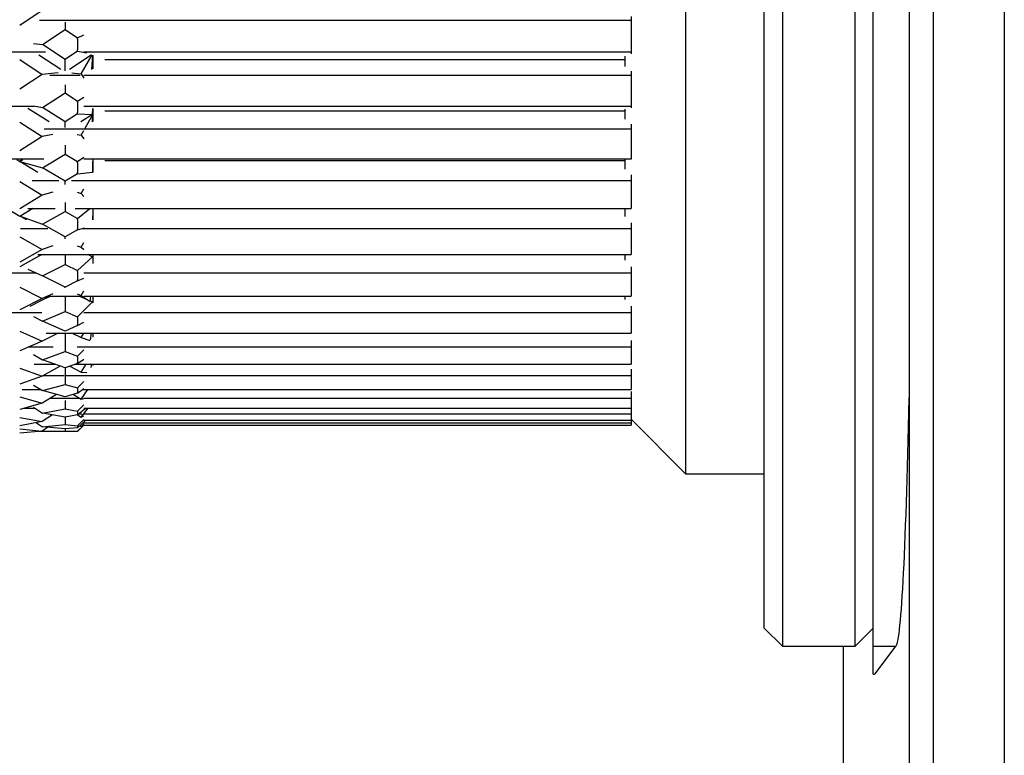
# Model space of a CAD drawing. Extents: x -110 to 243, y -93 to 62.
# Tile 8 of 15: x -37 to -21, y -16 to -4. Entities that reach past the tile are written whole.
import ezdxf

# ---------------------------------------------------------------- set-up
doc = ezdxf.new("R2010")
doc.units = 0
doc.header["$LTSCALE"] = 5
doc.layers.add('AM_VIS', color=3, linetype='CONTINUOUS')

msp = doc.modelspace()

# ---------------------------------------------------------------- linework, layer by layer
at = {"layer": 'AM_VIS'}
for p, q in [((-22.207, 24.32), (-22.207, -55.165)), ((-22.802, -13.965), (-22.802, 8.035)), ((-20.636, 3.735), (-20.636, -47.665)), ((-21.807, -46.465), (-21.807, 2.535)), ((-25.902, -2.965), (-25.902, -11.115)), ((-24.602, -13.665), (-24.602, -2.965)), ((-24.302, -2.965), (-24.302, -13.965)), ((-23.102, -13.965), (-23.102, -2.965)), ((-36.531, -3.465), (-36.902, -3.713)), ((-26.802, -3.564), (-26.802, -3.627)), ((-26.802, -3.627), (-36.576, -3.627)), ((-36.152, -3.656), (-36.152, -3.78)), ((-26.802, -3.627), (-26.802, -4.145)), ((-36.524, -4.025), (-36.152, -3.78)), ((-36.152, -3.78), (-35.945, -3.917)), ((-35.945, -3.917), (-35.844, -3.868)), ((-36.675, -4.011), (-36.524, -4.025)), ((-36.152, -4.271), (-36.524, -4.025)), ((-37.33, -4.145), (-36.474, -4.145)), ((-36.224, -4.438), (-36.584, -4.2)), ((-35.945, -4.134), (-36.152, -4.271)), ((-35.721, -4.2), (-36.081, -4.438)), ((-35.945, -4.134), (-35.791, -4.165)), ((-35.886, -4.51), (-35.704, -4.198)), ((-35.844, -4.145), (-26.802, -4.145)), ((-35.708, -4.438), (-35.696, -4.2)), ((-35.694, -4.201), (-35.694, -4.427)), ((-35.694, -4.201), (-35.694, -4.427)), ((-35.694, -4.201), (-35.694, -4.427)), ((-35.694, -4.201), (-35.694, -4.427)), ((-35.694, -4.201), (-35.694, -4.427)), ((-35.694, -4.201), (-35.694, -4.427)), ((-35.694, -4.201), (-35.694, -4.427)), ((-35.694, -4.201), (-35.694, -4.427)), ((-35.694, -4.201), (-35.694, -4.427)), ((-35.694, -4.201), (-35.694, -4.427)), ((-35.694, -4.201), (-35.694, -4.427)), ((-35.694, -4.201), (-35.694, -4.427)), ((-35.694, -4.201), (-35.694, -4.427)), ((-35.694, -4.201), (-35.694, -4.427)), ((-35.694, -4.201), (-35.694, -4.427)), ((-35.694, -4.201), (-35.694, -4.427)), ((-35.694, -4.201), (-35.694, -4.427)), ((-35.694, -4.201), (-35.694, -4.427)), ((-35.694, -4.201), (-35.694, -4.427)), ((-35.694, -4.201), (-35.694, -4.427)), ((-35.694, -4.201), (-35.694, -4.427)), ((-35.694, -4.201), (-35.694, -4.427)), ((-35.694, -4.201), (-35.694, -4.427)), ((-35.694, -4.201), (-35.694, -4.427)), ((-35.694, -4.201), (-35.694, -4.427)), ((-35.694, -4.201), (-35.694, -4.427)), ((-35.694, -4.201), (-35.694, -4.427)), ((-35.694, -4.201), (-35.694, -4.427)), ((-35.694, -4.201), (-35.694, -4.427)), ((-35.694, -4.201), (-35.694, -4.427)), ((-35.694, -4.201), (-35.694, -4.427)), ((-35.694, -4.201), (-35.694, -4.427)), ((-35.694, -4.201), (-35.694, -4.427)), ((-35.694, -4.201), (-35.694, -4.427)), ((-35.694, -4.201), (-35.694, -4.427)), ((-35.694, -4.201), (-35.694, -4.427)), ((-35.694, -4.201), (-35.694, -4.427)), ((-35.694, -4.201), (-35.694, -4.427)), ((-35.694, -4.201), (-35.694, -4.427)), ((-35.694, -4.201), (-35.694, -4.427)), ((-35.694, -4.201), (-35.694, -4.427)), ((-35.694, -4.201), (-35.694, -4.427)), ((-35.694, -4.201), (-35.694, -4.427)), ((-35.694, -4.201), (-35.694, -4.427)), ((-26.902, -4.39), (-26.902, -4.22)), ((-26.802, -4.145), (-26.802, -4.182)), ((-36.902, -4.275), (-36.531, -4.52)), ((-36.152, -4.46), (-36.152, -4.271)), ((-26.902, -4.277), (-35.494, -4.277)), ((-36.531, -4.52), (-36.902, -4.766)), ((-36.265, -4.495), (-36.531, -4.52)), ((-35.901, -4.539), (-36.404, -4.539)), ((-36.04, -4.495), (-35.887, -4.51)), ((-35.887, -4.51), (-35.844, -4.579)), ((-26.802, -4.539), (-35.844, -4.539)), ((-26.802, -4.464), (-26.802, -4.539)), ((-26.802, -4.539), (-26.802, -5.045)), ((-36.152, -4.69), (-36.152, -4.826)), ((-36.524, -5.064), (-36.152, -4.826)), ((-36.152, -4.826), (-35.945, -4.959)), ((-36.675, -5.036), (-36.524, -5.064)), ((-35.945, -4.959), (-35.844, -4.897)), ((-37.143, -5.045), (-36.661, -5.045)), ((-36.415, -5.305), (-36.767, -5.08)), ((-36.152, -5.302), (-36.524, -5.064)), ((-35.945, -5.169), (-36.152, -5.302)), ((-35.945, -5.169), (-35.697, -5.182)), ((-35.697, -5.182), (-35.89, -5.305)), ((-35.844, -5.045), (-26.802, -5.045)), ((-35.821, -5.407), (-35.696, -5.182)), ((-35.701, -5.305), (-35.697, -5.182)), ((-35.697, -5.182), (-35.694, -5.08)), ((-35.694, -5.08), (-35.694, -5.299)), ((-35.694, -5.08), (-35.694, -5.299)), ((-35.694, -5.08), (-35.694, -5.299)), ((-35.694, -5.08), (-35.694, -5.299)), ((-35.694, -5.08), (-35.694, -5.299)), ((-35.694, -5.08), (-35.694, -5.299)), ((-35.694, -5.08), (-35.694, -5.299)), ((-35.694, -5.08), (-35.694, -5.299)), ((-35.694, -5.08), (-35.694, -5.299)), ((-35.694, -5.08), (-35.694, -5.299)), ((-35.694, -5.08), (-35.694, -5.299)), ((-35.694, -5.08), (-35.694, -5.299)), ((-35.694, -5.08), (-35.694, -5.299)), ((-35.694, -5.08), (-35.694, -5.299)), ((-35.694, -5.08), (-35.694, -5.299)), ((-35.694, -5.08), (-35.694, -5.299)), ((-35.694, -5.08), (-35.694, -5.299)), ((-35.694, -5.08), (-35.694, -5.299)), ((-35.694, -5.08), (-35.694, -5.299)), ((-35.694, -5.08), (-35.694, -5.299)), ((-35.694, -5.08), (-35.694, -5.299)), ((-35.694, -5.08), (-35.694, -5.299)), ((-35.694, -5.08), (-35.694, -5.299)), ((-35.694, -5.08), (-35.694, -5.299)), ((-35.694, -5.08), (-35.694, -5.299)), ((-35.694, -5.08), (-35.694, -5.299)), ((-35.694, -5.08), (-35.694, -5.299)), ((-35.694, -5.08), (-35.694, -5.299)), ((-35.694, -5.08), (-35.694, -5.299)), ((-35.694, -5.08), (-35.694, -5.299)), ((-35.694, -5.08), (-35.694, -5.299)), ((-35.694, -5.08), (-35.694, -5.299)), ((-35.694, -5.08), (-35.694, -5.299)), ((-35.694, -5.08), (-35.694, -5.299)), ((-35.694, -5.08), (-35.694, -5.299)), ((-35.694, -5.08), (-35.694, -5.299)), ((-35.694, -5.08), (-35.694, -5.299)), ((-35.694, -5.08), (-35.694, -5.299)), ((-35.694, -5.08), (-35.694, -5.299)), ((-35.694, -5.08), (-35.694, -5.299)), ((-35.694, -5.08), (-35.694, -5.299)), ((-35.694, -5.08), (-35.694, -5.299)), ((-35.694, -5.08), (-35.694, -5.299)), ((-35.694, -5.08), (-35.694, -5.299)), ((-26.902, -5.128), (-35.494, -5.128)), ((-26.902, -5.257), (-26.902, -5.092)), ((-26.802, -5.045), (-26.802, -5.069)), ((-36.902, -5.306), (-36.531, -5.544)), ((-36.152, -5.399), (-36.152, -5.302)), ((-26.802, -5.342), (-26.802, -5.426)), ((-36.354, -5.511), (-36.531, -5.544)), ((-26.802, -5.426), (-36.497, -5.426)), ((-35.951, -5.511), (-35.887, -5.523)), ((-35.887, -5.523), (-35.844, -5.448)), ((-35.887, -5.523), (-35.844, -5.583)), ((-26.802, -5.426), (-26.802, -5.912)), ((-36.531, -5.544), (-36.902, -5.782)), ((-36.152, -5.69), (-36.152, -5.835)), ((-36.524, -6.06), (-36.152, -5.835)), ((-36.152, -5.835), (-35.945, -5.96)), ((-37.303, -5.912), (-36.502, -5.912)), ((-36.951, -5.926), (-36.902, -5.956)), ((-36.851, -5.92), (-36.902, -5.953)), ((-36.902, -5.956), (-36.853, -5.926)), ((-36.902, -5.956), (-36.524, -6.06)), ((-36.604, -6.137), (-36.902, -5.956)), ((-35.945, -5.96), (-35.844, -5.886)), ((-35.844, -5.912), (-26.802, -5.912)), ((-35.696, -6.135), (-35.694, -5.956)), ((-35.694, -5.926), (-35.694, -6.134)), ((-35.694, -5.926), (-35.694, -6.134)), ((-35.694, -5.926), (-35.694, -6.134)), ((-35.694, -5.926), (-35.694, -6.134)), ((-35.694, -5.926), (-35.694, -6.134)), ((-35.694, -5.926), (-35.694, -6.134)), ((-35.694, -5.926), (-35.694, -6.134)), ((-35.694, -5.926), (-35.694, -6.134)), ((-35.694, -5.926), (-35.694, -6.134)), ((-35.694, -5.926), (-35.694, -6.134)), ((-35.694, -5.926), (-35.694, -6.134)), ((-35.694, -5.926), (-35.694, -6.134)), ((-35.694, -5.926), (-35.694, -6.134)), ((-35.694, -5.926), (-35.694, -6.134)), ((-35.694, -5.926), (-35.694, -5.956)), ((-35.694, -5.926), (-35.694, -5.956)), ((-35.694, -5.926), (-35.694, -6.134)), ((-35.694, -5.926), (-35.694, -6.134)), ((-35.694, -5.926), (-35.694, -6.134)), ((-35.694, -5.926), (-35.694, -6.134)), ((-35.694, -5.926), (-35.694, -6.134)), ((-35.694, -5.926), (-35.694, -6.134)), ((-35.694, -5.926), (-35.694, -6.134)), ((-35.694, -5.926), (-35.694, -6.134)), ((-35.694, -5.926), (-35.694, -6.134)), ((-35.694, -5.926), (-35.694, -6.134)), ((-35.694, -5.926), (-35.694, -6.134)), ((-35.694, -5.926), (-35.694, -6.134)), ((-35.694, -5.926), (-35.694, -6.134)), ((-35.694, -5.926), (-35.694, -6.134)), ((-35.694, -5.926), (-35.694, -6.134)), ((-35.694, -5.926), (-35.694, -6.134)), ((-35.694, -5.926), (-35.694, -6.134)), ((-35.694, -5.926), (-35.694, -6.134)), ((-35.694, -5.926), (-35.694, -6.134)), ((-35.694, -5.926), (-35.694, -6.134)), ((-35.694, -5.926), (-35.694, -6.134)), ((-35.694, -5.926), (-35.694, -6.134)), ((-35.694, -5.926), (-35.694, -6.134)), ((-35.694, -5.926), (-35.694, -6.134)), ((-35.694, -5.926), (-35.694, -6.134)), ((-35.694, -5.926), (-35.694, -6.134)), ((-35.694, -5.926), (-35.694, -6.134)), ((-35.694, -5.926), (-35.694, -6.134)), ((-35.694, -5.926), (-35.694, -6.134)), ((-35.694, -5.956), (-35.694, -6.134)), ((-26.902, -5.946), (-35.494, -5.946)), ((-26.902, -6.087), (-26.902, -5.931)), ((-26.802, -5.912), (-26.802, -5.922)), ((-36.152, -6.285), (-36.524, -6.06)), ((-35.945, -6.16), (-36.152, -6.285)), ((-35.945, -6.16), (-35.697, -6.135)), ((-35.697, -6.135), (-35.701, -6.137)), ((-35.699, -6.139), (-35.697, -6.135)), ((-35.697, -6.137), (-35.697, -6.135)), ((-26.802, -6.181), (-26.802, -6.275)), ((-36.902, -6.289), (-36.531, -6.515)), ((-36.257, -6.275), (-36.694, -6.275)), ((-36.152, -6.34), (-36.152, -6.285)), ((-26.802, -6.275), (-36.048, -6.275)), ((-26.802, -6.275), (-26.802, -6.733)), ((-36.354, -6.466), (-36.531, -6.515)), ((-35.951, -6.466), (-35.887, -6.484)), ((-35.887, -6.484), (-35.844, -6.407)), ((-35.887, -6.484), (-35.844, -6.534)), ((-36.531, -6.515), (-36.902, -6.74)), ((-36.152, -6.633), (-36.152, -6.784)), ((-36.902, -6.866), (-37.122, -6.733)), ((-36.683, -6.733), (-36.902, -6.866)), ((-36.77, -6.733), (-36.318, -6.733)), ((-36.727, -6.759), (-36.679, -6.733)), ((-36.524, -6.993), (-36.152, -6.784)), ((-36.152, -6.784), (-35.945, -6.901)), ((-35.987, -6.733), (-26.802, -6.733)), ((-35.945, -6.901), (-35.744, -6.733)), ((-35.695, -6.733), (-35.694, -6.858)), ((-35.694, -6.733), (-35.694, -6.92)), ((-35.694, -6.733), (-35.694, -6.92)), ((-35.694, -6.733), (-35.694, -6.92)), ((-35.694, -6.733), (-35.694, -6.92)), ((-35.694, -6.733), (-35.694, -6.92)), ((-35.694, -6.733), (-35.694, -6.92)), ((-35.694, -6.733), (-35.694, -6.92)), ((-35.694, -6.733), (-35.694, -6.92)), ((-35.694, -6.733), (-35.694, -6.92)), ((-35.694, -6.733), (-35.694, -6.92)), ((-35.694, -6.733), (-35.694, -6.92)), ((-35.694, -6.733), (-35.694, -6.92)), ((-35.694, -6.733), (-35.694, -6.92)), ((-35.694, -6.733), (-35.694, -6.92)), ((-35.694, -6.733), (-35.694, -6.92)), ((-35.694, -6.733), (-35.694, -6.858)), ((-35.694, -6.733), (-35.694, -6.92)), ((-35.694, -6.733), (-35.694, -6.92)), ((-35.694, -6.733), (-35.694, -6.92)), ((-35.694, -6.733), (-35.694, -6.92)), ((-35.694, -6.733), (-35.694, -6.92)), ((-35.694, -6.733), (-35.694, -6.92)), ((-35.694, -6.733), (-35.694, -6.92)), ((-35.694, -6.733), (-35.694, -6.92)), ((-35.694, -6.733), (-35.694, -6.92)), ((-35.694, -6.733), (-35.694, -6.92)), ((-35.694, -6.733), (-35.694, -6.92)), ((-35.694, -6.733), (-35.694, -6.92)), ((-35.694, -6.733), (-35.694, -6.92)), ((-35.694, -6.733), (-35.694, -6.92)), ((-35.694, -6.733), (-35.694, -6.92)), ((-35.694, -6.733), (-35.694, -6.92)), ((-35.694, -6.733), (-35.694, -6.92)), ((-35.694, -6.733), (-35.694, -6.92)), ((-35.694, -6.733), (-35.694, -6.92)), ((-35.694, -6.733), (-35.694, -6.92)), ((-35.694, -6.733), (-35.694, -6.92)), ((-35.694, -6.733), (-35.694, -6.92)), ((-35.694, -6.733), (-35.694, -6.92)), ((-35.694, -6.733), (-35.694, -6.92)), ((-35.694, -6.733), (-35.694, -6.92)), ((-35.694, -6.733), (-35.694, -6.92)), ((-35.694, -6.733), (-35.694, -6.92)), ((-35.694, -6.733), (-35.694, -6.92)), ((-26.902, -6.869), (-26.902, -6.733)), ((-36.791, -6.92), (-36.896, -6.862)), ((-36.894, -6.861), (-36.524, -6.993)), ((-36.152, -7.201), (-36.524, -6.993)), ((-35.694, -6.92), (-35.694, -6.858)), ((-35.694, -6.858), (-35.694, -6.92)), ((-26.802, -6.97), (-26.802, -7.071)), ((-36.44, -7.071), (-36.889, -7.071)), ((-35.945, -7.085), (-36.152, -7.201)), ((-35.945, -7.085), (-35.829, -7.056)), ((-26.802, -7.071), (-35.864, -7.071)), ((-26.802, -7.071), (-26.802, -7.494)), ((-36.902, -7.205), (-36.531, -7.414)), ((-36.152, -7.235), (-36.152, -7.201)), ((-35.887, -7.373), (-35.844, -7.296)), ((-36.531, -7.414), (-36.902, -7.622)), ((-36.354, -7.35), (-36.531, -7.414)), ((-35.951, -7.35), (-35.887, -7.373)), ((-35.887, -7.373), (-35.844, -7.412)), ((-36.537, -7.494), (-36.902, -7.699)), ((-36.602, -7.494), (-26.802, -7.494)), ((-36.571, -7.513), (-36.533, -7.494)), ((-36.152, -7.494), (-36.152, -7.657)), ((-35.945, -7.761), (-35.697, -7.532)), ((-35.772, -7.494), (-35.697, -7.532)), ((-35.736, -7.512), (-35.768, -7.494)), ((-35.755, -7.494), (-35.736, -7.512)), ((-35.736, -7.512), (-35.734, -7.494)), ((-35.696, -7.532), (-35.694, -7.643)), ((-35.694, -7.494), (-35.694, -7.643)), ((-35.694, -7.494), (-35.694, -7.643)), ((-35.694, -7.494), (-35.694, -7.643)), ((-35.694, -7.494), (-35.694, -7.643)), ((-35.694, -7.494), (-35.694, -7.643)), ((-35.694, -7.494), (-35.694, -7.643)), ((-35.694, -7.494), (-35.694, -7.643)), ((-35.694, -7.494), (-35.694, -7.643)), ((-35.694, -7.494), (-35.694, -7.643)), ((-35.694, -7.494), (-35.694, -7.643)), ((-35.694, -7.494), (-35.694, -7.643)), ((-35.694, -7.494), (-35.694, -7.643)), ((-35.694, -7.494), (-35.694, -7.643)), ((-35.694, -7.494), (-35.694, -7.643)), ((-35.694, -7.494), (-35.694, -7.643)), ((-35.694, -7.494), (-35.694, -7.643)), ((-35.694, -7.494), (-35.694, -7.643)), ((-35.694, -7.494), (-35.694, -7.643)), ((-35.694, -7.494), (-35.694, -7.643)), ((-35.694, -7.494), (-35.694, -7.643)), ((-35.694, -7.494), (-35.694, -7.643)), ((-35.694, -7.494), (-35.694, -7.643)), ((-35.694, -7.494), (-35.694, -7.643)), ((-35.694, -7.494), (-35.694, -7.643)), ((-35.694, -7.494), (-35.694, -7.643)), ((-35.694, -7.494), (-35.694, -7.643)), ((-35.694, -7.494), (-35.694, -7.643)), ((-35.694, -7.494), (-35.694, -7.643)), ((-35.694, -7.494), (-35.694, -7.643)), ((-35.694, -7.494), (-35.694, -7.643)), ((-35.694, -7.494), (-35.694, -7.643)), ((-35.694, -7.494), (-35.694, -7.643)), ((-35.694, -7.494), (-35.694, -7.643)), ((-35.694, -7.494), (-35.694, -7.643)), ((-35.694, -7.494), (-35.694, -7.643)), ((-35.694, -7.494), (-35.694, -7.643)), ((-35.694, -7.494), (-35.694, -7.643)), ((-35.694, -7.494), (-35.694, -7.643)), ((-35.694, -7.494), (-35.694, -7.643)), ((-35.694, -7.494), (-35.694, -7.643)), ((-35.694, -7.494), (-35.694, -7.643)), ((-35.694, -7.494), (-35.694, -7.643)), ((-35.694, -7.494), (-35.694, -7.643)), ((-35.694, -7.494), (-35.694, -7.643)), ((-26.902, -7.589), (-26.902, -7.494)), ((-36.627, -7.803), (-37.178, -7.803)), ((-36.766, -7.739), (-36.524, -7.844)), ((-36.524, -7.844), (-36.152, -7.657)), ((-36.152, -7.657), (-35.945, -7.761)), ((-26.802, -7.803), (-35.844, -7.803)), ((-26.802, -7.696), (-26.802, -7.803)), ((-26.802, -7.803), (-26.802, -8.184)), ((-36.152, -8.031), (-36.524, -7.844)), ((-35.945, -7.927), (-36.152, -8.031)), ((-35.945, -7.927), (-35.844, -7.887)), ((-36.902, -8.034), (-36.531, -8.222)), ((-36.152, -8.043), (-36.152, -8.031)), ((-35.887, -8.173), (-35.844, -8.097)), ((-36.531, -8.222), (-36.902, -8.409)), ((-36.402, -8.184), (-36.737, -8.353)), ((-36.354, -8.145), (-36.531, -8.222)), ((-36.466, -8.216), (-36.392, -8.184)), ((-36.43, -8.184), (-35.875, -8.184)), ((-36.152, -8.184), (-36.152, -8.433)), ((-35.951, -8.145), (-35.887, -8.173)), ((-35.945, -8.524), (-35.697, -8.278)), ((-35.913, -8.184), (-35.839, -8.216)), ((-35.736, -8.268), (-35.903, -8.184)), ((-35.887, -8.173), (-35.736, -8.268)), ((-35.844, -8.184), (-26.802, -8.184)), ((-35.736, -8.268), (-35.725, -8.184)), ((-35.735, -8.261), (-35.697, -8.278)), ((-35.697, -8.278), (-35.696, -8.294)), ((-35.694, -8.184), (-35.694, -8.292)), ((-35.694, -8.184), (-35.694, -8.292)), ((-35.694, -8.184), (-35.694, -8.292)), ((-35.694, -8.184), (-35.694, -8.292)), ((-35.694, -8.184), (-35.694, -8.292)), ((-35.694, -8.184), (-35.694, -8.292)), ((-35.694, -8.184), (-35.694, -8.292)), ((-35.694, -8.184), (-35.694, -8.292)), ((-35.694, -8.184), (-35.694, -8.292)), ((-35.694, -8.184), (-35.694, -8.292)), ((-35.694, -8.184), (-35.694, -8.292)), ((-35.694, -8.184), (-35.694, -8.292)), ((-35.694, -8.184), (-35.694, -8.292)), ((-35.694, -8.184), (-35.694, -8.292)), ((-35.694, -8.184), (-35.694, -8.292)), ((-35.694, -8.184), (-35.694, -8.292)), ((-35.694, -8.184), (-35.694, -8.292)), ((-35.694, -8.184), (-35.694, -8.292)), ((-35.694, -8.184), (-35.694, -8.292)), ((-35.694, -8.184), (-35.694, -8.292)), ((-35.694, -8.184), (-35.694, -8.292)), ((-35.694, -8.184), (-35.694, -8.292)), ((-35.694, -8.184), (-35.694, -8.292)), ((-35.694, -8.184), (-35.694, -8.292)), ((-35.694, -8.184), (-35.694, -8.292)), ((-35.694, -8.184), (-35.694, -8.292)), ((-35.694, -8.184), (-35.694, -8.292)), ((-35.694, -8.184), (-35.694, -8.292)), ((-35.694, -8.184), (-35.694, -8.292)), ((-35.694, -8.184), (-35.694, -8.292)), ((-35.694, -8.184), (-35.694, -8.292)), ((-35.694, -8.184), (-35.694, -8.292)), ((-35.694, -8.184), (-35.694, -8.292)), ((-35.694, -8.184), (-35.694, -8.292)), ((-35.694, -8.184), (-35.694, -8.292)), ((-35.694, -8.184), (-35.694, -8.292)), ((-35.694, -8.184), (-35.694, -8.292)), ((-35.694, -8.184), (-35.694, -8.292)), ((-35.694, -8.184), (-35.694, -8.292)), ((-35.694, -8.184), (-35.694, -8.292)), ((-35.694, -8.184), (-35.694, -8.292)), ((-35.694, -8.184), (-35.694, -8.292)), ((-35.694, -8.184), (-35.694, -8.292)), ((-35.694, -8.184), (-35.694, -8.292)), ((-26.902, -8.236), (-26.902, -8.184)), ((-36.536, -8.458), (-37.268, -8.458)), ((-36.524, -8.595), (-36.152, -8.433)), ((-36.152, -8.433), (-35.945, -8.524)), ((-26.802, -8.458), (-35.844, -8.458)), ((-26.802, -8.347), (-26.802, -8.458)), ((-26.802, -8.458), (-26.802, -8.791)), ((-36.675, -8.52), (-36.524, -8.595)), ((-36.152, -8.758), (-36.524, -8.595)), ((-35.945, -8.667), (-35.844, -8.614)), ((-36.902, -8.761), (-36.531, -8.923)), ((-35.945, -8.667), (-36.152, -8.758)), ((-36.531, -8.923), (-36.902, -9.085)), ((-36.267, -8.791), (-36.531, -8.923)), ((-36.467, -8.791), (-26.802, -8.791)), ((-36.281, -8.798), (-36.262, -8.791)), ((-36.152, -8.791), (-36.152, -9.098)), ((-36.043, -8.791), (-36.024, -8.798)), ((-36.038, -8.791), (-35.887, -8.867)), ((-35.887, -8.867), (-35.843, -8.791)), ((-35.887, -8.867), (-35.744, -8.913)), ((-35.733, -8.902), (-35.718, -8.791)), ((-35.694, -8.791), (-35.694, -8.857)), ((-35.694, -8.791), (-35.694, -8.857)), ((-35.694, -8.791), (-35.694, -8.857)), ((-35.694, -8.791), (-35.694, -8.857)), ((-35.694, -8.791), (-35.694, -8.857)), ((-35.694, -8.791), (-35.694, -8.857)), ((-35.694, -8.791), (-35.694, -8.857)), ((-35.694, -8.791), (-35.694, -8.857)), ((-35.694, -8.791), (-35.694, -8.857)), ((-35.694, -8.791), (-35.694, -8.857)), ((-35.694, -8.791), (-35.694, -8.857)), ((-35.694, -8.791), (-35.694, -8.857)), ((-35.694, -8.791), (-35.694, -8.857)), ((-35.694, -8.791), (-35.694, -8.857)), ((-35.694, -8.791), (-35.694, -8.857)), ((-35.694, -8.791), (-35.694, -8.857)), ((-35.694, -8.791), (-35.694, -8.857)), ((-35.694, -8.791), (-35.694, -8.857)), ((-35.694, -8.791), (-35.694, -8.857)), ((-35.694, -8.791), (-35.694, -8.857)), ((-35.694, -8.791), (-35.694, -8.857)), ((-35.694, -8.791), (-35.694, -8.857)), ((-35.694, -8.791), (-35.694, -8.857)), ((-35.694, -8.791), (-35.694, -8.857)), ((-35.694, -8.791), (-35.694, -8.857)), ((-35.694, -8.791), (-35.694, -8.857)), ((-35.694, -8.791), (-35.694, -8.857)), ((-35.694, -8.791), (-35.694, -8.857)), ((-35.694, -8.791), (-35.694, -8.857)), ((-35.694, -8.791), (-35.694, -8.857)), ((-35.694, -8.791), (-35.694, -8.857)), ((-35.694, -8.791), (-35.694, -8.857)), ((-35.694, -8.791), (-35.694, -8.857)), ((-35.694, -8.791), (-35.694, -8.857)), ((-35.694, -8.791), (-35.694, -8.857)), ((-35.694, -8.791), (-35.694, -8.857)), ((-35.694, -8.791), (-35.694, -8.857)), ((-35.694, -8.791), (-35.694, -8.857)), ((-35.694, -8.791), (-35.694, -8.857)), ((-35.694, -8.791), (-35.694, -8.857)), ((-35.694, -8.791), (-35.694, -8.857)), ((-35.694, -8.791), (-35.694, -8.857)), ((-35.694, -8.791), (-35.694, -8.857)), ((-35.694, -8.791), (-35.694, -8.857)), ((-26.902, -8.8), (-26.902, -8.791)), ((-26.802, -8.914), (-26.802, -9.027)), ((-36.351, -9.027), (-36.769, -9.027)), ((-36.524, -9.232), (-36.152, -9.098)), ((-36.152, -9.098), (-35.945, -9.173)), ((-26.802, -9.027), (-35.953, -9.027)), ((-35.945, -9.173), (-35.844, -9.069)), ((-26.802, -9.027), (-26.802, -9.307)), ((-36.675, -9.148), (-36.524, -9.232)), ((-36.152, -9.367), (-36.524, -9.232)), ((-35.945, -9.292), (-35.844, -9.225)), ((-36.902, -9.369), (-36.531, -9.503)), ((-36.665, -9.307), (-36.317, -9.307)), ((-36.233, -9.337), (-36.531, -9.503)), ((-35.945, -9.292), (-36.152, -9.367)), ((-36.152, -9.367), (-36.152, -9.639)), ((-36.072, -9.337), (-35.887, -9.44)), ((-35.987, -9.307), (-26.802, -9.307)), ((-35.887, -9.44), (-35.804, -9.307)), ((-35.721, -9.36), (-35.713, -9.307)), ((-35.694, -9.307), (-35.694, -9.329)), ((-35.694, -9.307), (-35.694, -9.329)), ((-35.694, -9.307), (-35.694, -9.329)), ((-35.694, -9.307), (-35.694, -9.329)), ((-35.694, -9.307), (-35.694, -9.329)), ((-35.694, -9.307), (-35.694, -9.329)), ((-35.694, -9.307), (-35.694, -9.329)), ((-35.694, -9.307), (-35.694, -9.329)), ((-35.694, -9.307), (-35.694, -9.329)), ((-35.694, -9.307), (-35.694, -9.329)), ((-35.694, -9.307), (-35.694, -9.329)), ((-35.694, -9.307), (-35.694, -9.329)), ((-35.694, -9.307), (-35.694, -9.329)), ((-35.694, -9.307), (-35.694, -9.329)), ((-35.694, -9.307), (-35.694, -9.329)), ((-35.694, -9.307), (-35.694, -9.329)), ((-35.694, -9.307), (-35.694, -9.329)), ((-35.694, -9.307), (-35.694, -9.329)), ((-35.694, -9.307), (-35.694, -9.329)), ((-35.694, -9.307), (-35.694, -9.329)), ((-35.694, -9.307), (-35.694, -9.329)), ((-35.694, -9.307), (-35.694, -9.329)), ((-35.694, -9.307), (-35.694, -9.329)), ((-35.694, -9.307), (-35.694, -9.329)), ((-35.694, -9.307), (-35.694, -9.329)), ((-35.694, -9.307), (-35.694, -9.329)), ((-35.694, -9.307), (-35.694, -9.329)), ((-35.694, -9.307), (-35.694, -9.329)), ((-35.694, -9.307), (-35.694, -9.329)), ((-35.694, -9.307), (-35.694, -9.329)), ((-35.694, -9.307), (-35.694, -9.329)), ((-35.694, -9.307), (-35.694, -9.329)), ((-35.694, -9.307), (-35.694, -9.329)), ((-35.694, -9.307), (-35.694, -9.329)), ((-35.694, -9.307), (-35.694, -9.329)), ((-35.694, -9.307), (-35.694, -9.329)), ((-35.694, -9.307), (-35.694, -9.329)), ((-35.694, -9.307), (-35.694, -9.329)), ((-35.694, -9.307), (-35.694, -9.329)), ((-35.694, -9.307), (-35.694, -9.329)), ((-35.694, -9.307), (-35.694, -9.329)), ((-35.694, -9.307), (-35.694, -9.329)), ((-35.694, -9.307), (-35.694, -9.329)), ((-35.694, -9.307), (-35.694, -9.329)), ((-26.802, -9.386), (-26.802, -9.5)), ((-36.531, -9.503), (-36.902, -9.637)), ((-36.17, -9.5), (-36.526, -9.5)), ((-26.802, -9.5), (-36.135, -9.5)), ((-35.945, -9.696), (-35.844, -9.59)), ((-35.887, -9.44), (-35.793, -9.442)), ((-26.802, -9.5), (-26.802, -9.723)), ((-36.86, -9.723), (-36.556, -9.723)), ((-36.675, -9.651), (-36.524, -9.742)), ((-36.524, -9.742), (-36.152, -9.639)), ((-36.152, -9.845), (-36.524, -9.742)), ((-36.152, -9.639), (-35.945, -9.696)), ((-35.945, -9.787), (-35.844, -9.71)), ((-35.886, -9.882), (-35.779, -9.723)), ((-35.861, -9.723), (-26.802, -9.723)), ((-26.802, -9.758), (-26.802, -9.87)), ((-36.902, -9.847), (-36.531, -9.95)), ((-36.292, -9.806), (-36.531, -9.95)), ((-35.906, -9.87), (-36.399, -9.87)), ((-35.945, -9.787), (-36.152, -9.845)), ((-36.152, -9.908), (-36.152, -10.044)), ((-36.013, -9.806), (-35.887, -9.882)), ((-35.887, -9.882), (-35.844, -9.87)), ((-26.802, -9.87), (-35.845, -9.87)), ((-26.802, -9.87), (-26.802, -10.032)), ((-36.531, -9.95), (-36.902, -10.053)), ((-36.827, -10.032), (-36.653, -10.032)), ((-36.675, -10.017), (-36.524, -10.113)), ((-36.524, -10.113), (-36.152, -10.044)), ((-36.152, -10.044), (-35.945, -10.083)), ((-35.945, -10.083), (-35.844, -9.975)), ((-35.945, -10.144), (-35.815, -10.032)), ((-35.886, -10.183), (-35.772, -10.032)), ((-35.844, -10.032), (-26.802, -10.032)), ((-26.802, -10.032), (-26.802, -10.131)), ((-36.902, -10.184), (-36.531, -10.254)), ((-36.358, -10.145), (-36.531, -10.254)), ((-36.152, -10.183), (-36.524, -10.113)), ((-36.428, -10.131), (-36.43, -10.131)), ((-35.945, -10.144), (-36.152, -10.183)), ((-36.152, -10.183), (-36.152, -10.304)), ((-35.947, -10.145), (-35.887, -10.183)), ((-35.945, -10.324), (-35.844, -10.218)), ((-35.945, -10.355), (-35.812, -10.229)), ((-35.875, -10.131), (-35.93, -10.131)), ((-35.887, -10.183), (-35.844, -10.158)), ((-26.802, -10.131), (-35.844, -10.131)), ((-35.844, -10.229), (-26.802, -10.229)), ((-26.802, -10.131), (-26.802, -10.229)), ((-26.802, -10.215), (-25.902, -11.115)), ((-26.802, -10.229), (-26.802, -10.28)), ((-36.531, -10.254), (-36.902, -10.324)), ((-36.902, -10.375), (-36.531, -10.41)), ((-36.531, -10.41), (-36.902, -10.446)), ((-36.615, -10.28), (-36.629, -10.28)), ((-36.627, -10.272), (-36.524, -10.339)), ((-36.435, -10.348), (-36.531, -10.41)), ((-36.531, -10.411), (-36.524, -10.415)), ((-36.524, -10.339), (-36.152, -10.304)), ((-36.152, -10.375), (-36.524, -10.339)), ((-36.152, -10.304), (-35.945, -10.324)), ((-35.945, -10.355), (-36.152, -10.375)), ((-36.152, -10.375), (-36.152, -10.415)), ((-35.945, -10.415), (-35.843, -10.312)), ((-35.841, -10.312), (-35.944, -10.415)), ((-35.91, -10.322), (-35.887, -10.337)), ((-35.887, -10.337), (-35.844, -10.289)), ((-35.887, -10.337), (-35.844, -10.3)), ((-26.802, -10.28), (-35.865, -10.28)), ((-35.858, -10.312), (-26.802, -10.312)), ((-26.802, -10.28), (-26.802, -10.312)), ((-36.58, -10.415), (-36.531, -10.415)), ((-36.527, -10.413), (-36.531, -10.415)), ((-36.524, -10.415), (-36.152, -10.415)), ((-36.152, -10.415), (-35.945, -10.415)), ((-35.945, -10.415), (-35.944, -10.415)), ((-25.902, -11.115), (-24.602, -11.115)), ((-24.602, -13.665), (-24.302, -13.965)), ((-22.802, -13.665), (-23.102, -13.965)), ((-24.302, -13.965), (-23.102, -13.965)), ((-23.298, -13.965), (-23.298, -35.97)), ((-22.802, -14.428), (-22.802, -13.965)), ((-22.802, -13.965), (-22.431, -13.965)), ((-22.431, -13.965), (-22.772, -14.42))]:
    msp.add_line(p, q, dxfattribs=at)
for centre, major_axis, ratio, start_param, end_param in [((-22.431, -2.965), (0, -11), 0.026186, 0, 0.892946), ((-23.772, -14.419), (1, 0), 0.034921, 6.035217, 6.257005)]:
    msp.add_ellipse(centre, major_axis=major_axis, ratio=ratio, start_param=start_param, end_param=end_param, dxfattribs=at)
for points in [[(-35.945, -4.134), (-35.943, -4.025), (-35.945, -3.917)], [(-35.945, -5.169), (-35.943, -5.064), (-35.945, -4.959)], [(-35.945, -6.16), (-35.943, -6.06), (-35.945, -5.96)], [(-35.945, -7.085), (-35.943, -6.993), (-35.945, -6.901)], [(-35.945, -7.927), (-35.943, -7.844), (-35.945, -7.761)], [(-35.945, -8.667), (-35.943, -8.595), (-35.945, -8.524)], [(-35.945, -9.292), (-35.943, -9.232), (-35.945, -9.173)], [(-35.945, -9.787), (-35.943, -9.742), (-35.945, -9.696)], [(-35.945, -10.144), (-35.943, -10.113), (-35.945, -10.083)], [(-35.945, -10.355), (-35.943, -10.339), (-35.945, -10.324)]]:
    msp.add_rational_spline(points, [1.03888161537, 1.0389938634, 1.03888161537], degree=2, dxfattribs=at)

doc.saveas('drawing.dxf')
